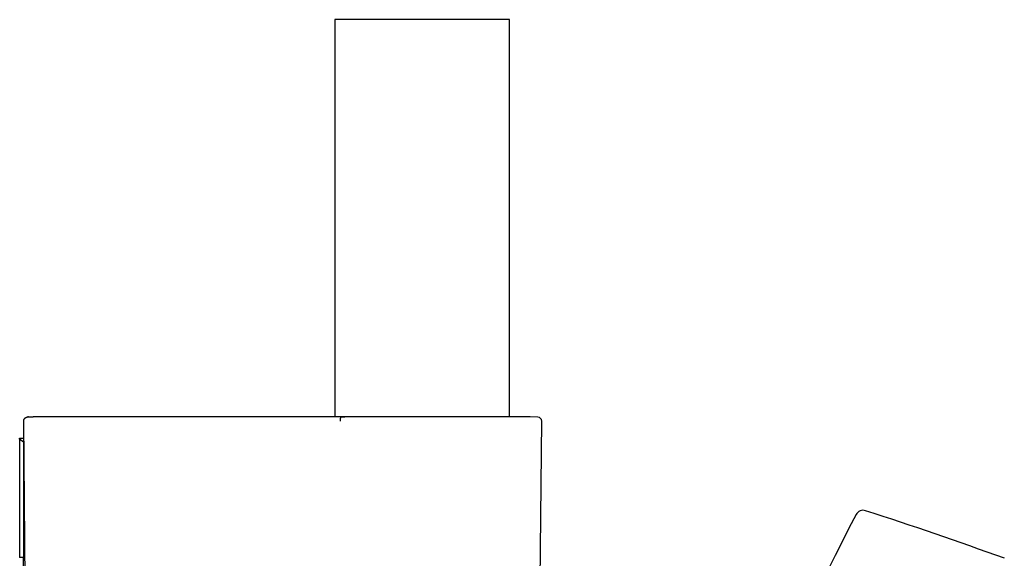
# Model space of a CAD drawing. Header units: millimetres. Extents: x 8 to 1091, y 12 to 2370.
# Tile 88 of 88: x 931 to 1054, y 2303 to 2370. Entities that reach past the tile are written whole.
import ezdxf

# ---------------------------------------------------------------- set-up
doc = ezdxf.new("R2010")
doc.units = ezdxf.units.MM

msp = doc.modelspace()

# ---------------------------------------------------------------- linework, layer by layer
at = {"color": 7, "linetype": 'Continuous', "lineweight": 30}
for p, q in [((970.44, 2370.1), (970.44, 2320.28)), ((992.34, 2370.1), (970.44, 2370.1)), ((992.34, 2320.26), (992.34, 2370.1)), ((931.9, 2320.25), (932.55, 2320.28)), ((931.99, 2320.26), (931.9, 2320.26)), ((932.55, 2320.28), (932.57, 2320.28)), ((971.1, 2320.28), (970.51, 2320.28)), ((971.19, 2320.22), (971.66, 2320.26)), ((971.19, 2320.22), (971.19, 2320.22)), ((971.66, 2320.26), (971.67, 2320.26)), ((994.94, 2320.26), (971.67, 2320.26)), ((995.91, 2320.23), (994.96, 2320.26)), ((931.4, 2319.72), (931.4, 2319.73)), ((931.4, 2319.7), (931.4, 2319.72)), ((931.83, 2270.46), (931.4, 2319.72)), ((931.41, 2318.09), (931.4, 2319.7)), ((995.96, 2270.37), (996.39, 2319.73)), ((931.41, 2318.08), (931.41, 2318.09)), ((930.89, 2317.45), (930.89, 2317.6)), ((930.89, 2317.6), (931.42, 2317.6)), ((931.39, 2317.1), (930.89, 2317.45)), ((930.89, 2317.45), (930.89, 2302.6)), ((931.39, 2317.1), (931.39, 2302.6)), ((931.42, 2317.1), (931.39, 2317.1)), ((931.39, 2302.6), (930.89, 2302.6)), ((931.55, 2302.6), (931.39, 2302.6)), ((931.39, 2287.6), (931.39, 2302.6))]:
    msp.add_line(p, q, dxfattribs=at)
for centre, radius, start, end in [((994.94, 2319.76), 0.5, 87.9546, 90), ((995.89, 2319.73), 0.5, 359.5, 87.9546), ((1386.61, 2125.75), 395.3, 152.5446, 170.4014), ((1036.72, 2307.54), 1, 72.1094, 152.5446), ((883.43, 1832.67), 500, 70, 72.1094)]:
    msp.add_arc(centre, radius, start, end, dxfattribs=at)
for points, knots in [([(931.4, 2319.73), (931.4, 2319.75), (931.4, 2319.8), (931.41, 2319.86), (931.43, 2319.93), (931.46, 2319.99), (931.51, 2320.05), (931.57, 2320.12), (931.64, 2320.18), (931.73, 2320.22), (931.81, 2320.25), (931.87, 2320.25), (931.9, 2320.25)], [0, 0, 0, 0, 0.070133, 0.140312, 0.209989, 0.279728, 0.379442, 0.479303, 0.617629, 0.756131, 0.878055, 1, 1, 1, 1]), ([(970.51, 2320.28), (970.45, 2320.28), (968.93, 2320.28), (965.94, 2320.28), (961.54, 2320.28), (957.15, 2320.28), (952.75, 2320.28), (948.36, 2320.28), (943.96, 2320.28), (939.57, 2320.28), (935.77, 2320.28), (933.43, 2320.28), (932.57, 2320.28)], [0, 0, 0, 0, 0.004538, 0.120381, 0.236224, 0.352068, 0.467911, 0.583755, 0.699599, 0.815443, 0.931287, 1, 1, 1, 1]), ([(971.49, 2320.27), (971.48, 2320.27), (971.46, 2320.27), (971.42, 2320.27), (971.35, 2320.28), (971.29, 2320.28), (971.22, 2320.28), (971.15, 2320.28), (971.12, 2320.28), (971.1, 2320.28)], [0, 0, 0, 0, 0.027404, 0.210705, 0.383734, 0.556394, 0.725494, 0.893926, 1, 1, 1, 1]), ([(971.19, 2320.22), (971.18, 2320.22), (971.17, 2320.22), (971.16, 2320.19), (971.14, 2320.15), (971.13, 2320.1), (971.12, 2320.04), (971.11, 2319.97), (971.11, 2319.9), (971.11, 2319.82), (971.1, 2319.76), (971.1, 2319.73), (971.1, 2319.72)], [0, 0, 0, 0, 0.109651, 0.219303, 0.328954, 0.438605, 0.548256, 0.657907, 0.767568, 0.877228, 0.972052, 1, 1, 1, 1]), ([(971.68, 2320.26), (971.67, 2320.27), (971.6, 2320.27), (971.54, 2320.27), (971.49, 2320.27)], [0, 0, 0, 0, 0.228484, 1, 1, 1, 1]), ([(971.66, 2320.26), (971.66, 2320.26), (971.66, 2320.26), (971.66, 2320.26), (971.66, 2320.26)], [0, 0, 0, 0, 0.840749, 1, 1, 1, 1])]:
    msp.add_open_spline(points, degree=3, knots=knots, dxfattribs=at)

doc.saveas('drawing.dxf')
